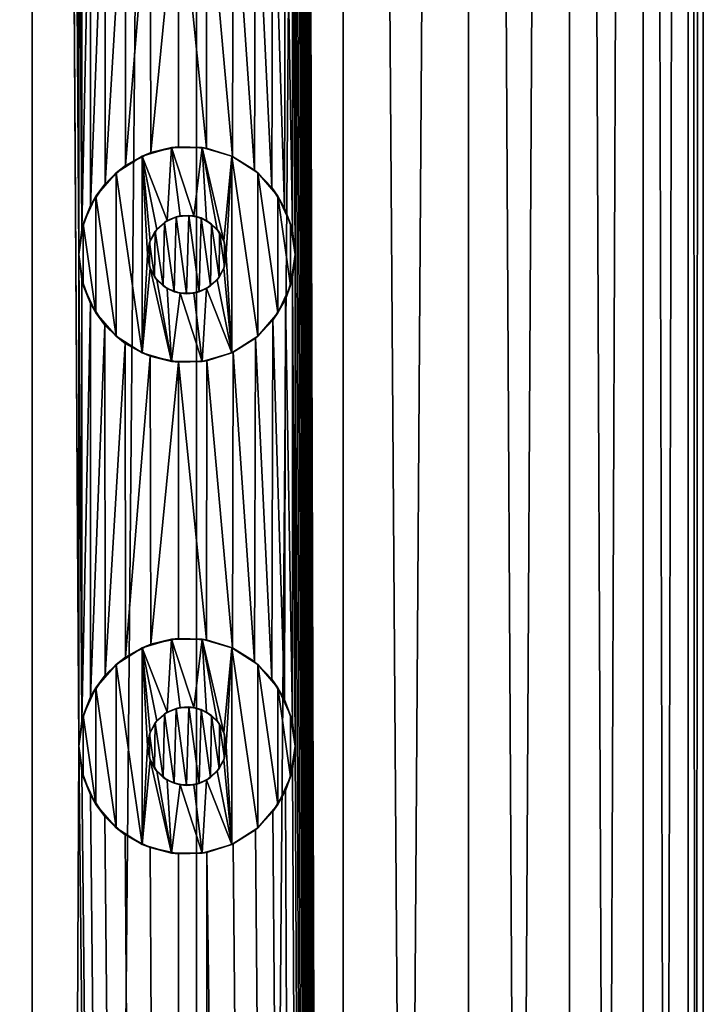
# Model space of a CAD drawing. Header units: millimetres. Extents: x -147 to 148, y -145 to 204.
# Tile 246 of 256: x -79.45 to -72.5, y 123.87 to 133.89. Entities that reach past the tile are written whole.
import ezdxf

# ---------------------------------------------------------------- set-up
doc = ezdxf.new("R2010")
doc.units = ezdxf.units.MM
doc.header["$LTSCALE"] = 26.699852
for name, color, linetype in [('1556', 7, 'CONTINUOUS'), ('1557', 7, 'CONTINUOUS'), ('1828', 7, 'CONTINUOUS'), ('1829', 7, 'CONTINUOUS'), ('1830', 7, 'CONTINUOUS'), ('1831', 7, 'CONTINUOUS'), ('1832', 7, 'CONTINUOUS'), ('1833', 7, 'CONTINUOUS'), ('1834', 7, 'CONTINUOUS'), ('1835', 7, 'CONTINUOUS'), ('1836', 7, 'CONTINUOUS'), ('1837', 7, 'CONTINUOUS')]:
    doc.layers.add(name, color=color, linetype=linetype)

msp = doc.modelspace()

# ---------------------------------------------------------------- linework, layer by layer
at = {"layer": '1556', "color": 7, "linetype": 'CONTINUOUS', "true_color": 0xd8d8d8}
for points in [[(-79.325, 203.7, 112.038), (-81.137, 203.7, 112.788), (-79.325, 17.3, 112.038), (-79.325, 203.7, 112.038)], [(-79.325, 17.3, 112.038), (-81.137, 203.7, 112.788), (-81.137, 17.3, 112.788), (-79.325, 17.3, 112.038)], [(-78.85, 131.5, 111.782), (-78.85, 136.5, 111.782), (-79.325, 203.7, 112.038), (-78.85, 131.5, 111.782)], [(-78.85, 126.5, 111.782), (-78.85, 131.5, 111.782), (-79.325, 203.7, 112.038), (-78.85, 126.5, 111.782)], [(-78.85, 126.5, 111.782), (-79.325, 203.7, 112.038), (-79.325, 17.3, 112.038), (-78.85, 126.5, 111.782)], [(-76.161, 203.7, 109.739), (-76.65, 191.5, 110.202), (-76.161, 17.3, 109.739), (-76.161, 203.7, 109.739)], [(-74.887, 203.7, 108.247), (-76.161, 203.7, 109.739), (-74.887, 17.3, 108.247), (-74.887, 203.7, 108.247)], [(-74.887, 17.3, 108.247), (-76.161, 203.7, 109.739), (-76.161, 17.3, 109.739), (-74.887, 17.3, 108.247)], [(-73.862, 203.7, 106.575), (-74.887, 203.7, 108.247), (-73.862, 17.3, 106.575), (-73.862, 203.7, 106.575)], [(-73.862, 17.3, 106.575), (-74.887, 203.7, 108.247), (-74.887, 17.3, 108.247), (-73.862, 17.3, 106.575)], [(-73.112, 203.7, 104.763), (-73.862, 203.7, 106.575), (-73.112, 17.3, 104.763), (-73.112, 203.7, 104.763)], [(-73.112, 17.3, 104.763), (-73.862, 203.7, 106.575), (-73.862, 17.3, 106.575), (-73.112, 17.3, 104.763)], [(-72.654, 203.7, 102.855), (-73.112, 203.7, 104.763), (-72.654, 17.3, 102.855), (-72.654, 203.7, 102.855)], [(-72.654, 17.3, 102.855), (-73.112, 203.7, 104.763), (-73.112, 17.3, 104.763), (-72.654, 17.3, 102.855)], [(-72.5, 203.7, 100.9), (-72.654, 203.7, 102.855), (-72.5, 17.3, 100.9), (-72.5, 203.7, 100.9)], [(-72.5, 17.3, 100.9), (-72.654, 203.7, 102.855), (-72.654, 17.3, 102.855), (-72.5, 17.3, 100.9)], [(-76.65, 191.5, 110.202), (-76.65, 186.5, 110.202), (-76.161, 17.3, 109.739), (-76.65, 191.5, 110.202)], [(-76.65, 186.5, 110.202), (-76.65, 181.5, 110.202), (-76.161, 17.3, 109.739), (-76.65, 186.5, 110.202)], [(-76.65, 181.5, 110.202), (-76.65, 176.5, 110.202), (-76.161, 17.3, 109.739), (-76.65, 181.5, 110.202)], [(-76.65, 176.5, 110.202), (-76.65, 171.5, 110.202), (-76.161, 17.3, 109.739), (-76.65, 176.5, 110.202)], [(-76.65, 171.5, 110.202), (-76.65, 166.5, 110.202), (-76.161, 17.3, 109.739), (-76.65, 171.5, 110.202)], [(-76.65, 166.5, 110.202), (-76.65, 161.5, 110.202), (-76.161, 17.3, 109.739), (-76.65, 166.5, 110.202)], [(-76.65, 161.5, 110.202), (-76.65, 156.5, 110.202), (-76.161, 17.3, 109.739), (-76.65, 161.5, 110.202)], [(-76.65, 156.5, 110.202), (-76.65, 151.5, 110.202), (-76.161, 17.3, 109.739), (-76.65, 156.5, 110.202)], [(-76.65, 151.5, 110.202), (-76.65, 146.5, 110.202), (-76.161, 17.3, 109.739), (-76.65, 151.5, 110.202)], [(-76.65, 146.5, 110.202), (-76.65, 141.5, 110.202), (-76.161, 17.3, 109.739), (-76.65, 146.5, 110.202)], [(-76.65, 141.5, 110.202), (-76.65, 136.5, 110.202), (-76.161, 17.3, 109.739), (-76.65, 141.5, 110.202)], [(-78.82, 136.245, 111.766), (-78.85, 136.5, 111.782), (-78.82, 131.756, 111.766), (-78.82, 136.245, 111.766)], [(-78.85, 136.5, 111.782), (-78.85, 131.5, 111.782), (-78.82, 131.756, 111.766), (-78.85, 136.5, 111.782)], [(-76.65, 136.5, 110.202), (-76.675, 136.267, 110.224), (-76.65, 131.5, 110.202), (-76.65, 136.5, 110.202)], [(-76.65, 136.5, 110.202), (-76.65, 131.5, 110.202), (-76.161, 17.3, 109.739), (-76.65, 136.5, 110.202)], [(-78.731, 136.003, 111.715), (-78.82, 136.245, 111.766), (-78.82, 131.756, 111.766), (-78.731, 136.003, 111.715)], [(-76.675, 136.267, 110.224), (-76.749, 136.044, 110.29), (-76.678, 131.745, 110.227), (-76.675, 136.267, 110.224)], [(-76.65, 131.5, 110.202), (-76.675, 136.267, 110.224), (-76.678, 131.745, 110.227), (-76.65, 131.5, 110.202)], [(-76.749, 136.044, 110.29), (-76.875, 135.834, 110.399), (-76.757, 131.973, 110.297), (-76.749, 136.044, 110.29)], [(-76.678, 131.745, 110.227), (-76.749, 136.044, 110.29), (-76.757, 131.973, 110.297), (-76.678, 131.745, 110.227)], [(-78.73, 132, 111.714), (-78.731, 136.003, 111.715), (-78.82, 131.756, 111.766), (-78.73, 132, 111.714)], [(-78.584, 135.783, 111.628), (-78.731, 136.003, 111.715), (-78.73, 132, 111.714), (-78.584, 135.783, 111.628)], [(-76.875, 135.834, 110.399), (-77.053, 135.649, 110.549), (-76.886, 132.181, 110.409), (-76.875, 135.834, 110.399)], [(-76.757, 131.973, 110.297), (-76.875, 135.834, 110.399), (-76.886, 132.181, 110.409), (-76.757, 131.973, 110.297)], [(-78.58, 132.221, 111.626), (-78.584, 135.783, 111.628), (-78.73, 132, 111.714), (-78.58, 132.221, 111.626)], [(-78.378, 135.597, 111.502), (-78.584, 135.783, 111.628), (-78.58, 132.221, 111.626), (-78.378, 135.597, 111.502)], [(-77.053, 135.649, 110.549), (-77.281, 135.506, 110.732), (-77.063, 132.359, 110.557), (-77.053, 135.649, 110.549)], [(-76.886, 132.181, 110.409), (-77.053, 135.649, 110.549), (-77.063, 132.359, 110.557), (-76.886, 132.181, 110.409)], [(-78.374, 132.406, 111.499), (-78.378, 135.597, 111.502), (-78.58, 132.221, 111.626), (-78.374, 132.406, 111.499)], [(-78.122, 135.467, 111.338), (-78.378, 135.597, 111.502), (-78.374, 132.406, 111.499), (-78.122, 135.467, 111.338)], [(-78.116, 132.537, 111.334), (-78.122, 135.467, 111.338), (-78.374, 132.406, 111.499), (-78.116, 132.537, 111.334)], [(-77.837, 135.404, 111.144), (-78.122, 135.467, 111.338), (-78.116, 132.537, 111.334), (-77.837, 135.404, 111.144)], [(-77.547, 135.419, 110.935), (-77.837, 135.404, 111.144), (-77.552, 132.582, 110.938), (-77.547, 135.419, 110.935)], [(-77.288, 132.499, 110.738), (-77.547, 135.419, 110.935), (-77.552, 132.582, 110.938), (-77.288, 132.499, 110.738)], [(-77.281, 135.506, 110.732), (-77.547, 135.419, 110.935), (-77.288, 132.499, 110.738), (-77.281, 135.506, 110.732)], [(-77.063, 132.359, 110.557), (-77.281, 135.506, 110.732), (-77.288, 132.499, 110.738), (-77.063, 132.359, 110.557)], [(-77.834, 132.596, 111.142), (-77.837, 135.404, 111.144), (-78.116, 132.537, 111.334), (-77.834, 132.596, 111.142)], [(-77.552, 132.582, 110.938), (-77.837, 135.404, 111.144), (-77.834, 132.596, 111.142), (-77.552, 132.582, 110.938)], [(-78.82, 131.245, 111.766), (-78.85, 131.5, 111.782), (-78.82, 126.756, 111.766), (-78.82, 131.245, 111.766)], [(-78.85, 131.5, 111.782), (-78.85, 126.5, 111.782), (-78.82, 126.756, 111.766), (-78.85, 131.5, 111.782)], [(-76.65, 131.5, 110.202), (-76.675, 131.267, 110.224), (-76.65, 126.5, 110.202), (-76.65, 131.5, 110.202)], [(-76.65, 131.5, 110.202), (-76.65, 126.5, 110.202), (-76.161, 17.3, 109.739), (-76.65, 131.5, 110.202)], [(-78.731, 131.003, 111.715), (-78.82, 131.245, 111.766), (-78.82, 126.756, 111.766), (-78.731, 131.003, 111.715)], [(-76.675, 131.267, 110.224), (-76.749, 131.044, 110.29), (-76.678, 126.745, 110.227), (-76.675, 131.267, 110.224)], [(-76.65, 126.5, 110.202), (-76.675, 131.267, 110.224), (-76.678, 126.745, 110.227), (-76.65, 126.5, 110.202)], [(-76.749, 131.044, 110.29), (-76.875, 130.834, 110.399), (-76.757, 126.973, 110.297), (-76.749, 131.044, 110.29)], [(-76.678, 126.745, 110.227), (-76.749, 131.044, 110.29), (-76.757, 126.973, 110.297), (-76.678, 126.745, 110.227)], [(-78.73, 127, 111.714), (-78.731, 131.003, 111.715), (-78.82, 126.756, 111.766), (-78.73, 127, 111.714)], [(-78.584, 130.783, 111.628), (-78.731, 131.003, 111.715), (-78.73, 127, 111.714), (-78.584, 130.783, 111.628)], [(-76.875, 130.834, 110.399), (-77.053, 130.649, 110.549), (-76.886, 127.181, 110.409), (-76.875, 130.834, 110.399)], [(-76.757, 126.973, 110.297), (-76.875, 130.834, 110.399), (-76.886, 127.181, 110.409), (-76.757, 126.973, 110.297)], [(-78.58, 127.221, 111.626), (-78.584, 130.783, 111.628), (-78.73, 127, 111.714), (-78.58, 127.221, 111.626)], [(-78.378, 130.597, 111.502), (-78.584, 130.783, 111.628), (-78.58, 127.221, 111.626), (-78.378, 130.597, 111.502)], [(-77.053, 130.649, 110.549), (-77.281, 130.506, 110.732), (-77.063, 127.359, 110.557), (-77.053, 130.649, 110.549)], [(-76.886, 127.181, 110.409), (-77.053, 130.649, 110.549), (-77.063, 127.359, 110.557), (-76.886, 127.181, 110.409)], [(-78.374, 127.406, 111.499), (-78.378, 130.597, 111.502), (-78.58, 127.221, 111.626), (-78.374, 127.406, 111.499)], [(-78.122, 130.467, 111.338), (-78.378, 130.597, 111.502), (-78.374, 127.406, 111.499), (-78.122, 130.467, 111.338)], [(-77.281, 130.506, 110.732), (-77.547, 130.419, 110.935), (-77.288, 127.499, 110.738), (-77.281, 130.506, 110.732)], [(-77.063, 127.359, 110.557), (-77.281, 130.506, 110.732), (-77.288, 127.499, 110.738), (-77.063, 127.359, 110.557)], [(-78.116, 127.537, 111.334), (-78.122, 130.467, 111.338), (-78.374, 127.406, 111.499), (-78.116, 127.537, 111.334)], [(-77.837, 130.404, 111.144), (-78.122, 130.467, 111.338), (-78.116, 127.537, 111.334), (-77.837, 130.404, 111.144)], [(-77.547, 130.419, 110.935), (-77.837, 130.404, 111.144), (-77.552, 127.582, 110.938), (-77.547, 130.419, 110.935)], [(-77.288, 127.499, 110.738), (-77.547, 130.419, 110.935), (-77.552, 127.582, 110.938), (-77.288, 127.499, 110.738)], [(-77.834, 127.596, 111.142), (-77.837, 130.404, 111.144), (-78.116, 127.537, 111.334), (-77.834, 127.596, 111.142)], [(-77.552, 127.582, 110.938), (-77.837, 130.404, 111.144), (-77.834, 127.596, 111.142), (-77.552, 127.582, 110.938)], [(-77.653, 17.3, 111.013), (-78.85, 126.5, 111.782), (-79.325, 17.3, 112.038), (-77.653, 17.3, 111.013)], [(-78.82, 126.245, 111.766), (-78.85, 126.5, 111.782), (-77.653, 17.3, 111.013), (-78.82, 126.245, 111.766)], [(-76.65, 126.5, 110.202), (-76.675, 126.267, 110.224), (-76.161, 17.3, 109.739), (-76.65, 126.5, 110.202)], [(-78.731, 126.003, 111.715), (-78.82, 126.245, 111.766), (-77.653, 17.3, 111.013), (-78.731, 126.003, 111.715)], [(-76.675, 126.267, 110.224), (-76.749, 126.044, 110.29), (-76.161, 17.3, 109.739), (-76.675, 126.267, 110.224)], [(-78.584, 125.783, 111.628), (-78.731, 126.003, 111.715), (-77.653, 17.3, 111.013), (-78.584, 125.783, 111.628)], [(-76.749, 126.044, 110.29), (-76.875, 125.834, 110.399), (-76.161, 17.3, 109.739), (-76.749, 126.044, 110.29)], [(-76.875, 125.834, 110.399), (-77.053, 125.649, 110.549), (-76.161, 17.3, 109.739), (-76.875, 125.834, 110.399)], [(-78.378, 125.597, 111.502), (-78.584, 125.783, 111.628), (-77.653, 17.3, 111.013), (-78.378, 125.597, 111.502)], [(-77.053, 125.649, 110.549), (-77.281, 125.506, 110.732), (-76.161, 17.3, 109.739), (-77.053, 125.649, 110.549)], [(-78.122, 125.467, 111.338), (-78.378, 125.597, 111.502), (-77.653, 17.3, 111.013), (-78.122, 125.467, 111.338)], [(-77.281, 125.506, 110.732), (-77.547, 125.419, 110.935), (-76.161, 17.3, 109.739), (-77.281, 125.506, 110.732)], [(-77.837, 125.404, 111.144), (-78.122, 125.467, 111.338), (-77.653, 17.3, 111.013), (-77.837, 125.404, 111.144)], [(-77.547, 125.419, 110.935), (-77.837, 125.404, 111.144), (-77.653, 17.3, 111.013), (-77.547, 125.419, 110.935)], [(-76.161, 17.3, 109.739), (-77.547, 125.419, 110.935), (-77.653, 17.3, 111.013), (-76.161, 17.3, 109.739)]]:
    msp.add_3dface(points, dxfattribs=at)
at = {"layer": '1557', "color": 7, "linetype": 'CONTINUOUS', "true_color": 0xd8d8d8}
for points in [[(-81.137, 203.7, 89.012), (-79.325, 203.7, 89.762), (-81.137, 17.3, 89.012), (-81.137, 203.7, 89.012)], [(-81.137, 17.3, 89.012), (-79.325, 203.7, 89.762), (-79.325, 17.3, 89.762), (-81.137, 17.3, 89.012)], [(-79.325, 203.7, 89.762), (-77.653, 203.7, 90.787), (-79.325, 17.3, 89.762), (-79.325, 203.7, 89.762)], [(-79.325, 17.3, 89.762), (-77.653, 203.7, 90.787), (-77.653, 17.3, 90.787), (-79.325, 17.3, 89.762)], [(-77.653, 203.7, 90.787), (-76.161, 203.7, 92.061), (-77.653, 17.3, 90.787), (-77.653, 203.7, 90.787)], [(-77.653, 17.3, 90.787), (-76.161, 203.7, 92.061), (-76.161, 17.3, 92.061), (-77.653, 17.3, 90.787)], [(-76.161, 203.7, 92.061), (-74.887, 203.7, 93.553), (-76.161, 17.3, 92.061), (-76.161, 203.7, 92.061)], [(-76.161, 17.3, 92.061), (-74.887, 203.7, 93.553), (-74.887, 17.3, 93.553), (-76.161, 17.3, 92.061)], [(-74.887, 203.7, 93.553), (-73.862, 203.7, 95.225), (-74.887, 17.3, 93.553), (-74.887, 203.7, 93.553)], [(-74.887, 17.3, 93.553), (-73.862, 203.7, 95.225), (-73.862, 17.3, 95.225), (-74.887, 17.3, 93.553)], [(-73.862, 203.7, 95.225), (-73.112, 203.7, 97.037), (-73.862, 17.3, 95.225), (-73.862, 203.7, 95.225)], [(-73.862, 17.3, 95.225), (-73.112, 203.7, 97.037), (-73.112, 17.3, 97.037), (-73.862, 17.3, 95.225)], [(-73.112, 203.7, 97.037), (-72.654, 203.7, 98.945), (-73.112, 17.3, 97.037), (-73.112, 203.7, 97.037)], [(-73.112, 17.3, 97.037), (-72.654, 203.7, 98.945), (-72.654, 17.3, 98.945), (-73.112, 17.3, 97.037)], [(-72.5, 203.7, 100.9), (-72.5, 17.3, 100.9), (-72.654, 17.3, 98.945), (-72.5, 203.7, 100.9)], [(-72.654, 203.7, 98.945), (-72.5, 203.7, 100.9), (-72.654, 17.3, 98.945), (-72.654, 203.7, 98.945)], [(-77.979, 131.827, 111.242), (-78.072, 131.737, 111.304), (-77.993, 131.182, 111.251), (-77.979, 131.827, 111.242)], [(-77.88, 131.122, 111.174), (-77.979, 131.827, 111.242), (-77.993, 131.182, 111.251), (-77.88, 131.122, 111.174)], [(-77.859, 131.884, 111.16), (-77.979, 131.827, 111.242), (-77.88, 131.122, 111.174), (-77.859, 131.884, 111.16)], [(-77.753, 131.101, 111.085), (-77.859, 131.884, 111.16), (-77.88, 131.122, 111.174), (-77.753, 131.101, 111.085)], [(-77.73, 131.899, 111.069), (-77.859, 131.884, 111.16), (-77.753, 131.101, 111.085), (-77.73, 131.899, 111.069)], [(-77.625, 131.12, 110.993), (-77.73, 131.899, 111.069), (-77.753, 131.101, 111.085), (-77.625, 131.12, 110.993)], [(-77.606, 131.873, 110.979), (-77.73, 131.899, 111.069), (-77.625, 131.12, 110.993), (-77.606, 131.873, 110.979)], [(-77.509, 131.181, 110.907), (-77.606, 131.873, 110.979), (-77.625, 131.12, 110.993), (-77.509, 131.181, 110.907)], [(-77.499, 131.811, 110.899), (-77.606, 131.873, 110.979), (-77.509, 131.181, 110.907), (-77.499, 131.811, 110.899)], [(-77.422, 131.271, 110.841), (-77.499, 131.811, 110.899), (-77.509, 131.181, 110.907), (-77.422, 131.271, 110.841)], [(-77.419, 131.724, 110.838), (-77.499, 131.811, 110.899), (-77.422, 131.271, 110.841), (-77.419, 131.724, 110.838)], [(-78.072, 131.737, 111.304), (-78.13, 131.626, 111.343), (-78.078, 131.272, 111.309), (-78.072, 131.737, 111.304)], [(-77.993, 131.182, 111.251), (-78.072, 131.737, 111.304), (-78.078, 131.272, 111.309), (-77.993, 131.182, 111.251)], [(-77.369, 131.379, 110.8), (-77.419, 131.724, 110.838), (-77.422, 131.271, 110.841), (-77.369, 131.379, 110.8)], [(-77.368, 131.618, 110.8), (-77.419, 131.724, 110.838), (-77.369, 131.379, 110.8), (-77.368, 131.618, 110.8)], [(-78.13, 131.626, 111.343), (-78.15, 131.5, 111.356), (-78.132, 131.38, 111.344), (-78.13, 131.626, 111.343)], [(-78.078, 131.272, 111.309), (-78.13, 131.626, 111.343), (-78.132, 131.38, 111.344), (-78.078, 131.272, 111.309)], [(-77.35, 131.5, 110.786), (-77.368, 131.618, 110.8), (-77.369, 131.379, 110.8), (-77.35, 131.5, 110.786)], [(-77.979, 126.827, 111.242), (-78.072, 126.737, 111.304), (-77.993, 126.182, 111.251), (-77.979, 126.827, 111.242)], [(-77.88, 126.122, 111.174), (-77.979, 126.827, 111.242), (-77.993, 126.182, 111.251), (-77.88, 126.122, 111.174)], [(-77.859, 126.884, 111.16), (-77.979, 126.827, 111.242), (-77.88, 126.122, 111.174), (-77.859, 126.884, 111.16)], [(-77.753, 126.101, 111.085), (-77.859, 126.884, 111.16), (-77.88, 126.122, 111.174), (-77.753, 126.101, 111.085)], [(-77.73, 126.899, 111.069), (-77.859, 126.884, 111.16), (-77.753, 126.101, 111.085), (-77.73, 126.899, 111.069)], [(-77.625, 126.12, 110.993), (-77.73, 126.899, 111.069), (-77.753, 126.101, 111.085), (-77.625, 126.12, 110.993)], [(-77.606, 126.873, 110.979), (-77.73, 126.899, 111.069), (-77.625, 126.12, 110.993), (-77.606, 126.873, 110.979)], [(-77.509, 126.181, 110.907), (-77.606, 126.873, 110.979), (-77.625, 126.12, 110.993), (-77.509, 126.181, 110.907)], [(-77.499, 126.811, 110.899), (-77.606, 126.873, 110.979), (-77.509, 126.181, 110.907), (-77.499, 126.811, 110.899)], [(-77.422, 126.271, 110.841), (-77.499, 126.811, 110.899), (-77.509, 126.181, 110.907), (-77.422, 126.271, 110.841)], [(-77.419, 126.724, 110.838), (-77.499, 126.811, 110.899), (-77.422, 126.271, 110.841), (-77.419, 126.724, 110.838)], [(-78.072, 126.737, 111.304), (-78.13, 126.626, 111.343), (-78.078, 126.272, 111.309), (-78.072, 126.737, 111.304)], [(-77.993, 126.182, 111.251), (-78.072, 126.737, 111.304), (-78.078, 126.272, 111.309), (-77.993, 126.182, 111.251)], [(-77.369, 126.379, 110.8), (-77.419, 126.724, 110.838), (-77.422, 126.271, 110.841), (-77.369, 126.379, 110.8)], [(-77.368, 126.618, 110.8), (-77.419, 126.724, 110.838), (-77.369, 126.379, 110.8), (-77.368, 126.618, 110.8)], [(-78.13, 126.626, 111.343), (-78.15, 126.5, 111.356), (-78.132, 126.38, 111.344), (-78.13, 126.626, 111.343)], [(-78.078, 126.272, 111.309), (-78.13, 126.626, 111.343), (-78.132, 126.38, 111.344), (-78.078, 126.272, 111.309)], [(-77.35, 126.5, 110.786), (-77.368, 126.618, 110.8), (-77.369, 126.379, 110.8), (-77.35, 126.5, 110.786)]]:
    msp.add_3dface(points, dxfattribs=at)
at = {"layer": '1828', "color": 7, "linetype": 'CONTINUOUS', "true_color": 0xd8d8d8}
for points in [[(-77.906, 132.588, 112.9), (-78.206, 132.501, 112.9), (-77.95, 131.846, 112.9), (-77.906, 132.588, 112.9)], [(-77.819, 131.894, 112.9), (-77.906, 132.588, 112.9), (-77.95, 131.846, 112.9), (-77.819, 131.894, 112.9)], [(-77.594, 132.588, 112.9), (-77.906, 132.588, 112.9), (-77.681, 131.894, 112.9), (-77.594, 132.588, 112.9)], [(-77.681, 131.894, 112.9), (-77.906, 132.588, 112.9), (-77.819, 131.894, 112.9), (-77.681, 131.894, 112.9)], [(-77.55, 131.846, 112.9), (-77.594, 132.588, 112.9), (-77.681, 131.894, 112.9), (-77.55, 131.846, 112.9)], [(-77.294, 132.501, 112.9), (-77.594, 132.588, 112.9), (-77.375, 131.639, 112.9), (-77.294, 132.501, 112.9)], [(-77.375, 131.639, 112.9), (-77.594, 132.588, 112.9), (-77.444, 131.756, 112.9), (-77.375, 131.639, 112.9)], [(-77.444, 131.756, 112.9), (-77.594, 132.588, 112.9), (-77.55, 131.846, 112.9), (-77.444, 131.756, 112.9)], [(-78.206, 132.501, 112.9), (-78.471, 132.33, 112.9), (-78.206, 130.499, 112.9), (-78.206, 132.501, 112.9)], [(-78.206, 132.501, 112.9), (-78.206, 130.499, 112.9), (-78.15, 131.5, 112.9), (-78.206, 132.501, 112.9)], [(-78.206, 132.501, 112.9), (-78.15, 131.5, 112.9), (-78.125, 131.639, 112.9), (-78.206, 132.501, 112.9)], [(-77.95, 131.846, 112.9), (-78.206, 132.501, 112.9), (-78.056, 131.756, 112.9), (-77.95, 131.846, 112.9)], [(-78.056, 131.756, 112.9), (-78.206, 132.501, 112.9), (-78.125, 131.639, 112.9), (-78.056, 131.756, 112.9)], [(-77.35, 131.5, 112.9), (-77.294, 132.501, 112.9), (-77.375, 131.639, 112.9), (-77.35, 131.5, 112.9)], [(-77.294, 130.499, 112.9), (-77.294, 132.501, 112.9), (-77.35, 131.5, 112.9), (-77.294, 130.499, 112.9)], [(-77.029, 132.33, 112.9), (-77.294, 132.501, 112.9), (-77.029, 130.67, 112.9), (-77.029, 132.33, 112.9)], [(-77.029, 130.67, 112.9), (-77.294, 132.501, 112.9), (-77.294, 130.499, 112.9), (-77.029, 130.67, 112.9)], [(-78.471, 132.33, 112.9), (-78.675, 132.094, 112.9), (-78.471, 130.67, 112.9), (-78.471, 132.33, 112.9)], [(-78.206, 130.499, 112.9), (-78.471, 132.33, 112.9), (-78.471, 130.67, 112.9), (-78.206, 130.499, 112.9)], [(-76.825, 132.094, 112.9), (-77.029, 132.33, 112.9), (-76.825, 130.906, 112.9), (-76.825, 132.094, 112.9)], [(-76.825, 130.906, 112.9), (-77.029, 132.33, 112.9), (-77.029, 130.67, 112.9), (-76.825, 130.906, 112.9)], [(-78.675, 132.094, 112.9), (-78.804, 131.813, 112.9), (-78.675, 130.906, 112.9), (-78.675, 132.094, 112.9)], [(-78.471, 130.67, 112.9), (-78.675, 132.094, 112.9), (-78.675, 130.906, 112.9), (-78.471, 130.67, 112.9)], [(-76.696, 131.813, 112.9), (-76.825, 132.094, 112.9), (-76.696, 131.187, 112.9), (-76.696, 131.813, 112.9)], [(-76.696, 131.187, 112.9), (-76.825, 132.094, 112.9), (-76.825, 130.906, 112.9), (-76.696, 131.187, 112.9)], [(-78.804, 131.813, 112.9), (-78.85, 131.5, 112.9), (-78.804, 131.187, 112.9), (-78.804, 131.813, 112.9)], [(-78.675, 130.906, 112.9), (-78.804, 131.813, 112.9), (-78.804, 131.187, 112.9), (-78.675, 130.906, 112.9)], [(-76.65, 131.5, 112.9), (-76.696, 131.813, 112.9), (-76.696, 131.187, 112.9), (-76.65, 131.5, 112.9)], [(-78.15, 131.5, 112.9), (-78.206, 130.499, 112.9), (-78.125, 131.361, 112.9), (-78.15, 131.5, 112.9)], [(-77.375, 131.361, 112.9), (-77.294, 130.499, 112.9), (-77.35, 131.5, 112.9), (-77.375, 131.361, 112.9)], [(-78.206, 130.499, 112.9), (-77.906, 130.412, 112.9), (-78.125, 131.361, 112.9), (-78.206, 130.499, 112.9)], [(-78.125, 131.361, 112.9), (-77.906, 130.412, 112.9), (-78.056, 131.244, 112.9), (-78.125, 131.361, 112.9)], [(-77.444, 131.244, 112.9), (-77.294, 130.499, 112.9), (-77.375, 131.361, 112.9), (-77.444, 131.244, 112.9)], [(-78.056, 131.244, 112.9), (-77.906, 130.412, 112.9), (-77.95, 131.154, 112.9), (-78.056, 131.244, 112.9)], [(-77.55, 131.154, 112.9), (-77.294, 130.499, 112.9), (-77.444, 131.244, 112.9), (-77.55, 131.154, 112.9)], [(-77.95, 131.154, 112.9), (-77.906, 130.412, 112.9), (-77.819, 131.106, 112.9), (-77.95, 131.154, 112.9)], [(-77.681, 131.106, 112.9), (-77.594, 130.412, 112.9), (-77.55, 131.154, 112.9), (-77.681, 131.106, 112.9)], [(-77.594, 130.412, 112.9), (-77.294, 130.499, 112.9), (-77.55, 131.154, 112.9), (-77.594, 130.412, 112.9)], [(-77.906, 130.412, 112.9), (-77.594, 130.412, 112.9), (-77.819, 131.106, 112.9), (-77.906, 130.412, 112.9)], [(-77.819, 131.106, 112.9), (-77.594, 130.412, 112.9), (-77.681, 131.106, 112.9), (-77.819, 131.106, 112.9)]]:
    msp.add_3dface(points, dxfattribs=at)
at = {"layer": '1829', "color": 7, "linetype": 'CONTINUOUS', "true_color": 0xd8d8d8}
for points in [[(-78.85, 131.5, 111.782), (-78.82, 131.245, 111.766), (-78.85, 131.5, 112.9), (-78.85, 131.5, 111.782)], [(-78.85, 131.5, 112.9), (-78.82, 131.245, 111.766), (-78.804, 131.187, 112.9), (-78.85, 131.5, 112.9)], [(-76.675, 131.267, 110.224), (-76.65, 131.5, 110.202), (-76.696, 131.187, 112.9), (-76.675, 131.267, 110.224)], [(-76.65, 131.5, 110.202), (-76.65, 131.5, 112.9), (-76.696, 131.187, 112.9), (-76.65, 131.5, 110.202)], [(-78.82, 131.245, 111.766), (-78.731, 131.003, 111.715), (-78.804, 131.187, 112.9), (-78.82, 131.245, 111.766)], [(-76.749, 131.044, 110.29), (-76.675, 131.267, 110.224), (-76.696, 131.187, 112.9), (-76.749, 131.044, 110.29)], [(-78.731, 131.003, 111.715), (-78.675, 130.906, 112.9), (-78.804, 131.187, 112.9), (-78.731, 131.003, 111.715)], [(-76.749, 131.044, 110.29), (-76.696, 131.187, 112.9), (-76.825, 130.906, 112.9), (-76.749, 131.044, 110.29)], [(-76.875, 130.834, 110.399), (-76.749, 131.044, 110.29), (-76.825, 130.906, 112.9), (-76.875, 130.834, 110.399)], [(-78.731, 131.003, 111.715), (-78.584, 130.783, 111.628), (-78.675, 130.906, 112.9), (-78.731, 131.003, 111.715)], [(-78.584, 130.783, 111.628), (-78.471, 130.67, 112.9), (-78.675, 130.906, 112.9), (-78.584, 130.783, 111.628)], [(-77.053, 130.649, 110.549), (-76.875, 130.834, 110.399), (-77.029, 130.67, 112.9), (-77.053, 130.649, 110.549)], [(-76.875, 130.834, 110.399), (-76.825, 130.906, 112.9), (-77.029, 130.67, 112.9), (-76.875, 130.834, 110.399)], [(-78.584, 130.783, 111.628), (-78.378, 130.597, 111.502), (-78.471, 130.67, 112.9), (-78.584, 130.783, 111.628)], [(-78.378, 130.597, 111.502), (-78.206, 130.499, 112.9), (-78.471, 130.67, 112.9), (-78.378, 130.597, 111.502)], [(-77.053, 130.649, 110.549), (-77.029, 130.67, 112.9), (-77.294, 130.499, 112.9), (-77.053, 130.649, 110.549)], [(-77.281, 130.506, 110.732), (-77.053, 130.649, 110.549), (-77.294, 130.499, 112.9), (-77.281, 130.506, 110.732)], [(-78.378, 130.597, 111.502), (-78.122, 130.467, 111.338), (-78.206, 130.499, 112.9), (-78.378, 130.597, 111.502)], [(-77.547, 130.419, 110.935), (-77.281, 130.506, 110.732), (-77.294, 130.499, 112.9), (-77.547, 130.419, 110.935)], [(-78.122, 130.467, 111.338), (-77.906, 130.412, 112.9), (-78.206, 130.499, 112.9), (-78.122, 130.467, 111.338)], [(-78.122, 130.467, 111.338), (-77.837, 130.404, 111.144), (-77.906, 130.412, 112.9), (-78.122, 130.467, 111.338)], [(-77.837, 130.404, 111.144), (-77.594, 130.412, 112.9), (-77.906, 130.412, 112.9), (-77.837, 130.404, 111.144)], [(-77.837, 130.404, 111.144), (-77.547, 130.419, 110.935), (-77.594, 130.412, 112.9), (-77.837, 130.404, 111.144)], [(-77.547, 130.419, 110.935), (-77.294, 130.499, 112.9), (-77.594, 130.412, 112.9), (-77.547, 130.419, 110.935)]]:
    msp.add_3dface(points, dxfattribs=at)
at = {"layer": '1830', "color": 7, "linetype": 'CONTINUOUS', "true_color": 0xd8d8d8}
for points in [[(-78.116, 132.537, 111.334), (-78.374, 132.406, 111.499), (-78.206, 132.501, 112.9), (-78.116, 132.537, 111.334)], [(-78.116, 132.537, 111.334), (-78.206, 132.501, 112.9), (-77.906, 132.588, 112.9), (-78.116, 132.537, 111.334)], [(-77.834, 132.596, 111.142), (-78.116, 132.537, 111.334), (-77.906, 132.588, 112.9), (-77.834, 132.596, 111.142)], [(-77.834, 132.596, 111.142), (-77.906, 132.588, 112.9), (-77.594, 132.588, 112.9), (-77.834, 132.596, 111.142)], [(-77.552, 132.582, 110.938), (-77.834, 132.596, 111.142), (-77.594, 132.588, 112.9), (-77.552, 132.582, 110.938)], [(-77.552, 132.582, 110.938), (-77.594, 132.588, 112.9), (-77.294, 132.501, 112.9), (-77.552, 132.582, 110.938)], [(-77.288, 132.499, 110.738), (-77.552, 132.582, 110.938), (-77.294, 132.501, 112.9), (-77.288, 132.499, 110.738)], [(-78.374, 132.406, 111.499), (-78.471, 132.33, 112.9), (-78.206, 132.501, 112.9), (-78.374, 132.406, 111.499)], [(-77.288, 132.499, 110.738), (-77.294, 132.501, 112.9), (-77.029, 132.33, 112.9), (-77.288, 132.499, 110.738)], [(-77.063, 132.359, 110.557), (-77.288, 132.499, 110.738), (-77.029, 132.33, 112.9), (-77.063, 132.359, 110.557)], [(-78.58, 132.221, 111.626), (-78.675, 132.094, 112.9), (-78.471, 132.33, 112.9), (-78.58, 132.221, 111.626)], [(-78.374, 132.406, 111.499), (-78.58, 132.221, 111.626), (-78.471, 132.33, 112.9), (-78.374, 132.406, 111.499)], [(-76.886, 132.181, 110.409), (-77.063, 132.359, 110.557), (-77.029, 132.33, 112.9), (-76.886, 132.181, 110.409)], [(-76.886, 132.181, 110.409), (-77.029, 132.33, 112.9), (-76.825, 132.094, 112.9), (-76.886, 132.181, 110.409)], [(-78.58, 132.221, 111.626), (-78.73, 132, 111.714), (-78.675, 132.094, 112.9), (-78.58, 132.221, 111.626)], [(-76.757, 131.973, 110.297), (-76.886, 132.181, 110.409), (-76.825, 132.094, 112.9), (-76.757, 131.973, 110.297)], [(-78.73, 132, 111.714), (-78.804, 131.813, 112.9), (-78.675, 132.094, 112.9), (-78.73, 132, 111.714)], [(-76.757, 131.973, 110.297), (-76.825, 132.094, 112.9), (-76.696, 131.813, 112.9), (-76.757, 131.973, 110.297)], [(-78.73, 132, 111.714), (-78.82, 131.756, 111.766), (-78.804, 131.813, 112.9), (-78.73, 132, 111.714)], [(-76.678, 131.745, 110.227), (-76.757, 131.973, 110.297), (-76.696, 131.813, 112.9), (-76.678, 131.745, 110.227)], [(-78.82, 131.756, 111.766), (-78.85, 131.5, 111.782), (-78.804, 131.813, 112.9), (-78.82, 131.756, 111.766)], [(-78.85, 131.5, 111.782), (-78.85, 131.5, 112.9), (-78.804, 131.813, 112.9), (-78.85, 131.5, 111.782)], [(-76.678, 131.745, 110.227), (-76.696, 131.813, 112.9), (-76.65, 131.5, 112.9), (-76.678, 131.745, 110.227)], [(-76.65, 131.5, 110.202), (-76.678, 131.745, 110.227), (-76.65, 131.5, 112.9), (-76.65, 131.5, 110.202)]]:
    msp.add_3dface(points, dxfattribs=at)
at = {"layer": '1831', "color": 7, "linetype": 'CONTINUOUS', "true_color": 0xd8d8d8}
for points in [[(-78.072, 131.737, 111.304), (-77.979, 131.827, 111.242), (-78.056, 131.756, 112.9), (-78.072, 131.737, 111.304)], [(-77.979, 131.827, 111.242), (-77.95, 131.846, 112.9), (-78.056, 131.756, 112.9), (-77.979, 131.827, 111.242)], [(-77.979, 131.827, 111.242), (-77.859, 131.884, 111.16), (-77.95, 131.846, 112.9), (-77.979, 131.827, 111.242)], [(-77.859, 131.884, 111.16), (-77.819, 131.894, 112.9), (-77.95, 131.846, 112.9), (-77.859, 131.884, 111.16)], [(-77.859, 131.884, 111.16), (-77.73, 131.899, 111.069), (-77.819, 131.894, 112.9), (-77.859, 131.884, 111.16)], [(-77.73, 131.899, 111.069), (-77.681, 131.894, 112.9), (-77.819, 131.894, 112.9), (-77.73, 131.899, 111.069)], [(-77.73, 131.899, 111.069), (-77.606, 131.873, 110.979), (-77.681, 131.894, 112.9), (-77.73, 131.899, 111.069)], [(-77.606, 131.873, 110.979), (-77.55, 131.846, 112.9), (-77.681, 131.894, 112.9), (-77.606, 131.873, 110.979)], [(-77.606, 131.873, 110.979), (-77.499, 131.811, 110.899), (-77.55, 131.846, 112.9), (-77.606, 131.873, 110.979)], [(-77.499, 131.811, 110.899), (-77.444, 131.756, 112.9), (-77.55, 131.846, 112.9), (-77.499, 131.811, 110.899)], [(-77.499, 131.811, 110.899), (-77.419, 131.724, 110.838), (-77.444, 131.756, 112.9), (-77.499, 131.811, 110.899)], [(-78.13, 131.626, 111.343), (-78.072, 131.737, 111.304), (-78.125, 131.639, 112.9), (-78.13, 131.626, 111.343)], [(-78.072, 131.737, 111.304), (-78.056, 131.756, 112.9), (-78.125, 131.639, 112.9), (-78.072, 131.737, 111.304)], [(-77.419, 131.724, 110.838), (-77.375, 131.639, 112.9), (-77.444, 131.756, 112.9), (-77.419, 131.724, 110.838)], [(-77.419, 131.724, 110.838), (-77.368, 131.618, 110.8), (-77.375, 131.639, 112.9), (-77.419, 131.724, 110.838)], [(-78.15, 131.5, 112.9), (-78.13, 131.626, 111.343), (-78.125, 131.639, 112.9), (-78.15, 131.5, 112.9)], [(-78.15, 131.5, 111.356), (-78.13, 131.626, 111.343), (-78.15, 131.5, 112.9), (-78.15, 131.5, 111.356)], [(-77.368, 131.618, 110.8), (-77.35, 131.5, 110.786), (-77.375, 131.639, 112.9), (-77.368, 131.618, 110.8)], [(-77.35, 131.5, 110.786), (-77.35, 131.5, 112.9), (-77.375, 131.639, 112.9), (-77.35, 131.5, 110.786)]]:
    msp.add_3dface(points, dxfattribs=at)
at = {"layer": '1832', "color": 7, "linetype": 'CONTINUOUS', "true_color": 0xd8d8d8}
for points in [[(-78.132, 131.38, 111.344), (-78.15, 131.5, 111.356), (-78.125, 131.361, 112.9), (-78.132, 131.38, 111.344)], [(-78.15, 131.5, 111.356), (-78.15, 131.5, 112.9), (-78.125, 131.361, 112.9), (-78.15, 131.5, 111.356)], [(-77.369, 131.379, 110.8), (-77.375, 131.361, 112.9), (-77.35, 131.5, 112.9), (-77.369, 131.379, 110.8)], [(-77.35, 131.5, 110.786), (-77.369, 131.379, 110.8), (-77.35, 131.5, 112.9), (-77.35, 131.5, 110.786)], [(-78.078, 131.272, 111.309), (-78.132, 131.38, 111.344), (-78.125, 131.361, 112.9), (-78.078, 131.272, 111.309)], [(-78.078, 131.272, 111.309), (-78.125, 131.361, 112.9), (-78.056, 131.244, 112.9), (-78.078, 131.272, 111.309)], [(-77.422, 131.271, 110.841), (-77.444, 131.244, 112.9), (-77.375, 131.361, 112.9), (-77.422, 131.271, 110.841)], [(-77.369, 131.379, 110.8), (-77.422, 131.271, 110.841), (-77.375, 131.361, 112.9), (-77.369, 131.379, 110.8)], [(-77.993, 131.182, 111.251), (-78.078, 131.272, 111.309), (-78.056, 131.244, 112.9), (-77.993, 131.182, 111.251)], [(-77.993, 131.182, 111.251), (-78.056, 131.244, 112.9), (-77.95, 131.154, 112.9), (-77.993, 131.182, 111.251)], [(-77.509, 131.181, 110.907), (-77.55, 131.154, 112.9), (-77.444, 131.244, 112.9), (-77.509, 131.181, 110.907)], [(-77.422, 131.271, 110.841), (-77.509, 131.181, 110.907), (-77.444, 131.244, 112.9), (-77.422, 131.271, 110.841)], [(-77.88, 131.122, 111.174), (-77.993, 131.182, 111.251), (-77.95, 131.154, 112.9), (-77.88, 131.122, 111.174)], [(-77.88, 131.122, 111.174), (-77.95, 131.154, 112.9), (-77.819, 131.106, 112.9), (-77.88, 131.122, 111.174)], [(-77.753, 131.101, 111.085), (-77.88, 131.122, 111.174), (-77.819, 131.106, 112.9), (-77.753, 131.101, 111.085)], [(-77.625, 131.12, 110.993), (-77.753, 131.101, 111.085), (-77.681, 131.106, 112.9), (-77.625, 131.12, 110.993)], [(-77.625, 131.12, 110.993), (-77.681, 131.106, 112.9), (-77.55, 131.154, 112.9), (-77.625, 131.12, 110.993)], [(-77.509, 131.181, 110.907), (-77.625, 131.12, 110.993), (-77.55, 131.154, 112.9), (-77.509, 131.181, 110.907)], [(-77.753, 131.101, 111.085), (-77.819, 131.106, 112.9), (-77.681, 131.106, 112.9), (-77.753, 131.101, 111.085)]]:
    msp.add_3dface(points, dxfattribs=at)
at = {"layer": '1833', "color": 7, "linetype": 'CONTINUOUS', "true_color": 0xd8d8d8}
for points in [[(-77.906, 127.588, 112.9), (-78.206, 127.501, 112.9), (-77.95, 126.846, 112.9), (-77.906, 127.588, 112.9)], [(-77.819, 126.894, 112.9), (-77.906, 127.588, 112.9), (-77.95, 126.846, 112.9), (-77.819, 126.894, 112.9)], [(-77.594, 127.588, 112.9), (-77.906, 127.588, 112.9), (-77.681, 126.894, 112.9), (-77.594, 127.588, 112.9)], [(-77.681, 126.894, 112.9), (-77.906, 127.588, 112.9), (-77.819, 126.894, 112.9), (-77.681, 126.894, 112.9)], [(-77.55, 126.846, 112.9), (-77.594, 127.588, 112.9), (-77.681, 126.894, 112.9), (-77.55, 126.846, 112.9)], [(-77.294, 127.501, 112.9), (-77.594, 127.588, 112.9), (-77.375, 126.639, 112.9), (-77.294, 127.501, 112.9)], [(-77.375, 126.639, 112.9), (-77.594, 127.588, 112.9), (-77.444, 126.756, 112.9), (-77.375, 126.639, 112.9)], [(-77.444, 126.756, 112.9), (-77.594, 127.588, 112.9), (-77.55, 126.846, 112.9), (-77.444, 126.756, 112.9)], [(-78.206, 127.501, 112.9), (-78.471, 127.33, 112.9), (-78.206, 125.499, 112.9), (-78.206, 127.501, 112.9)], [(-78.206, 127.501, 112.9), (-78.206, 125.499, 112.9), (-78.15, 126.5, 112.9), (-78.206, 127.501, 112.9)], [(-78.206, 127.501, 112.9), (-78.15, 126.5, 112.9), (-78.125, 126.639, 112.9), (-78.206, 127.501, 112.9)], [(-77.95, 126.846, 112.9), (-78.206, 127.501, 112.9), (-78.056, 126.756, 112.9), (-77.95, 126.846, 112.9)], [(-78.056, 126.756, 112.9), (-78.206, 127.501, 112.9), (-78.125, 126.639, 112.9), (-78.056, 126.756, 112.9)], [(-77.35, 126.5, 112.9), (-77.294, 127.501, 112.9), (-77.375, 126.639, 112.9), (-77.35, 126.5, 112.9)], [(-77.294, 125.499, 112.9), (-77.294, 127.501, 112.9), (-77.35, 126.5, 112.9), (-77.294, 125.499, 112.9)], [(-77.029, 127.33, 112.9), (-77.294, 127.501, 112.9), (-77.029, 125.67, 112.9), (-77.029, 127.33, 112.9)], [(-77.029, 125.67, 112.9), (-77.294, 127.501, 112.9), (-77.294, 125.499, 112.9), (-77.029, 125.67, 112.9)], [(-78.471, 127.33, 112.9), (-78.675, 127.094, 112.9), (-78.471, 125.67, 112.9), (-78.471, 127.33, 112.9)], [(-78.206, 125.499, 112.9), (-78.471, 127.33, 112.9), (-78.471, 125.67, 112.9), (-78.206, 125.499, 112.9)], [(-76.825, 127.094, 112.9), (-77.029, 127.33, 112.9), (-76.825, 125.906, 112.9), (-76.825, 127.094, 112.9)], [(-76.825, 125.906, 112.9), (-77.029, 127.33, 112.9), (-77.029, 125.67, 112.9), (-76.825, 125.906, 112.9)], [(-78.675, 127.094, 112.9), (-78.804, 126.813, 112.9), (-78.675, 125.906, 112.9), (-78.675, 127.094, 112.9)], [(-78.471, 125.67, 112.9), (-78.675, 127.094, 112.9), (-78.675, 125.906, 112.9), (-78.471, 125.67, 112.9)], [(-76.696, 126.813, 112.9), (-76.825, 127.094, 112.9), (-76.696, 126.187, 112.9), (-76.696, 126.813, 112.9)], [(-76.696, 126.187, 112.9), (-76.825, 127.094, 112.9), (-76.825, 125.906, 112.9), (-76.696, 126.187, 112.9)], [(-78.804, 126.813, 112.9), (-78.85, 126.5, 112.9), (-78.804, 126.187, 112.9), (-78.804, 126.813, 112.9)], [(-78.675, 125.906, 112.9), (-78.804, 126.813, 112.9), (-78.804, 126.187, 112.9), (-78.675, 125.906, 112.9)], [(-76.65, 126.5, 112.9), (-76.696, 126.813, 112.9), (-76.696, 126.187, 112.9), (-76.65, 126.5, 112.9)], [(-78.15, 126.5, 112.9), (-78.206, 125.499, 112.9), (-78.125, 126.361, 112.9), (-78.15, 126.5, 112.9)], [(-77.375, 126.361, 112.9), (-77.294, 125.499, 112.9), (-77.35, 126.5, 112.9), (-77.375, 126.361, 112.9)], [(-78.206, 125.499, 112.9), (-77.906, 125.412, 112.9), (-78.125, 126.361, 112.9), (-78.206, 125.499, 112.9)], [(-78.125, 126.361, 112.9), (-77.906, 125.412, 112.9), (-78.056, 126.244, 112.9), (-78.125, 126.361, 112.9)], [(-77.444, 126.244, 112.9), (-77.294, 125.499, 112.9), (-77.375, 126.361, 112.9), (-77.444, 126.244, 112.9)], [(-78.056, 126.244, 112.9), (-77.906, 125.412, 112.9), (-77.95, 126.154, 112.9), (-78.056, 126.244, 112.9)], [(-77.55, 126.154, 112.9), (-77.294, 125.499, 112.9), (-77.444, 126.244, 112.9), (-77.55, 126.154, 112.9)], [(-77.95, 126.154, 112.9), (-77.906, 125.412, 112.9), (-77.819, 126.106, 112.9), (-77.95, 126.154, 112.9)], [(-77.906, 125.412, 112.9), (-77.594, 125.412, 112.9), (-77.819, 126.106, 112.9), (-77.906, 125.412, 112.9)], [(-77.819, 126.106, 112.9), (-77.594, 125.412, 112.9), (-77.681, 126.106, 112.9), (-77.819, 126.106, 112.9)], [(-77.681, 126.106, 112.9), (-77.594, 125.412, 112.9), (-77.55, 126.154, 112.9), (-77.681, 126.106, 112.9)], [(-77.594, 125.412, 112.9), (-77.294, 125.499, 112.9), (-77.55, 126.154, 112.9), (-77.594, 125.412, 112.9)]]:
    msp.add_3dface(points, dxfattribs=at)
at = {"layer": '1834', "color": 7, "linetype": 'CONTINUOUS', "true_color": 0xd8d8d8}
for points in [[(-78.85, 126.5, 111.782), (-78.82, 126.245, 111.766), (-78.85, 126.5, 112.9), (-78.85, 126.5, 111.782)], [(-78.85, 126.5, 112.9), (-78.82, 126.245, 111.766), (-78.804, 126.187, 112.9), (-78.85, 126.5, 112.9)], [(-76.675, 126.267, 110.224), (-76.65, 126.5, 110.202), (-76.696, 126.187, 112.9), (-76.675, 126.267, 110.224)], [(-76.65, 126.5, 110.202), (-76.65, 126.5, 112.9), (-76.696, 126.187, 112.9), (-76.65, 126.5, 110.202)], [(-78.82, 126.245, 111.766), (-78.731, 126.003, 111.715), (-78.804, 126.187, 112.9), (-78.82, 126.245, 111.766)], [(-76.749, 126.044, 110.29), (-76.675, 126.267, 110.224), (-76.696, 126.187, 112.9), (-76.749, 126.044, 110.29)], [(-78.731, 126.003, 111.715), (-78.675, 125.906, 112.9), (-78.804, 126.187, 112.9), (-78.731, 126.003, 111.715)], [(-76.749, 126.044, 110.29), (-76.696, 126.187, 112.9), (-76.825, 125.906, 112.9), (-76.749, 126.044, 110.29)], [(-78.731, 126.003, 111.715), (-78.584, 125.783, 111.628), (-78.675, 125.906, 112.9), (-78.731, 126.003, 111.715)], [(-76.875, 125.834, 110.399), (-76.749, 126.044, 110.29), (-76.825, 125.906, 112.9), (-76.875, 125.834, 110.399)], [(-78.584, 125.783, 111.628), (-78.471, 125.67, 112.9), (-78.675, 125.906, 112.9), (-78.584, 125.783, 111.628)], [(-76.875, 125.834, 110.399), (-76.825, 125.906, 112.9), (-77.029, 125.67, 112.9), (-76.875, 125.834, 110.399)], [(-77.053, 125.649, 110.549), (-76.875, 125.834, 110.399), (-77.029, 125.67, 112.9), (-77.053, 125.649, 110.549)], [(-78.584, 125.783, 111.628), (-78.378, 125.597, 111.502), (-78.471, 125.67, 112.9), (-78.584, 125.783, 111.628)], [(-78.378, 125.597, 111.502), (-78.206, 125.499, 112.9), (-78.471, 125.67, 112.9), (-78.378, 125.597, 111.502)], [(-77.053, 125.649, 110.549), (-77.029, 125.67, 112.9), (-77.294, 125.499, 112.9), (-77.053, 125.649, 110.549)], [(-77.281, 125.506, 110.732), (-77.053, 125.649, 110.549), (-77.294, 125.499, 112.9), (-77.281, 125.506, 110.732)], [(-78.378, 125.597, 111.502), (-78.122, 125.467, 111.338), (-78.206, 125.499, 112.9), (-78.378, 125.597, 111.502)], [(-78.122, 125.467, 111.338), (-77.906, 125.412, 112.9), (-78.206, 125.499, 112.9), (-78.122, 125.467, 111.338)], [(-77.547, 125.419, 110.935), (-77.294, 125.499, 112.9), (-77.594, 125.412, 112.9), (-77.547, 125.419, 110.935)], [(-77.547, 125.419, 110.935), (-77.281, 125.506, 110.732), (-77.294, 125.499, 112.9), (-77.547, 125.419, 110.935)], [(-78.122, 125.467, 111.338), (-77.837, 125.404, 111.144), (-77.906, 125.412, 112.9), (-78.122, 125.467, 111.338)], [(-77.837, 125.404, 111.144), (-77.594, 125.412, 112.9), (-77.906, 125.412, 112.9), (-77.837, 125.404, 111.144)], [(-77.837, 125.404, 111.144), (-77.547, 125.419, 110.935), (-77.594, 125.412, 112.9), (-77.837, 125.404, 111.144)]]:
    msp.add_3dface(points, dxfattribs=at)
at = {"layer": '1835', "color": 7, "linetype": 'CONTINUOUS', "true_color": 0xd8d8d8}
for points in [[(-78.116, 127.537, 111.334), (-78.374, 127.406, 111.499), (-78.206, 127.501, 112.9), (-78.116, 127.537, 111.334)], [(-78.116, 127.537, 111.334), (-78.206, 127.501, 112.9), (-77.906, 127.588, 112.9), (-78.116, 127.537, 111.334)], [(-77.834, 127.596, 111.142), (-78.116, 127.537, 111.334), (-77.906, 127.588, 112.9), (-77.834, 127.596, 111.142)], [(-77.834, 127.596, 111.142), (-77.906, 127.588, 112.9), (-77.594, 127.588, 112.9), (-77.834, 127.596, 111.142)], [(-77.552, 127.582, 110.938), (-77.834, 127.596, 111.142), (-77.594, 127.588, 112.9), (-77.552, 127.582, 110.938)], [(-77.552, 127.582, 110.938), (-77.594, 127.588, 112.9), (-77.294, 127.501, 112.9), (-77.552, 127.582, 110.938)], [(-77.288, 127.499, 110.738), (-77.552, 127.582, 110.938), (-77.294, 127.501, 112.9), (-77.288, 127.499, 110.738)], [(-78.374, 127.406, 111.499), (-78.58, 127.221, 111.626), (-78.471, 127.33, 112.9), (-78.374, 127.406, 111.499)], [(-78.374, 127.406, 111.499), (-78.471, 127.33, 112.9), (-78.206, 127.501, 112.9), (-78.374, 127.406, 111.499)], [(-77.288, 127.499, 110.738), (-77.294, 127.501, 112.9), (-77.029, 127.33, 112.9), (-77.288, 127.499, 110.738)], [(-77.063, 127.359, 110.557), (-77.288, 127.499, 110.738), (-77.029, 127.33, 112.9), (-77.063, 127.359, 110.557)], [(-78.58, 127.221, 111.626), (-78.675, 127.094, 112.9), (-78.471, 127.33, 112.9), (-78.58, 127.221, 111.626)], [(-76.886, 127.181, 110.409), (-77.063, 127.359, 110.557), (-77.029, 127.33, 112.9), (-76.886, 127.181, 110.409)], [(-76.886, 127.181, 110.409), (-77.029, 127.33, 112.9), (-76.825, 127.094, 112.9), (-76.886, 127.181, 110.409)], [(-78.58, 127.221, 111.626), (-78.73, 127, 111.714), (-78.675, 127.094, 112.9), (-78.58, 127.221, 111.626)], [(-76.757, 126.973, 110.297), (-76.886, 127.181, 110.409), (-76.825, 127.094, 112.9), (-76.757, 126.973, 110.297)], [(-78.73, 127, 111.714), (-78.804, 126.813, 112.9), (-78.675, 127.094, 112.9), (-78.73, 127, 111.714)], [(-76.757, 126.973, 110.297), (-76.825, 127.094, 112.9), (-76.696, 126.813, 112.9), (-76.757, 126.973, 110.297)], [(-78.73, 127, 111.714), (-78.82, 126.756, 111.766), (-78.804, 126.813, 112.9), (-78.73, 127, 111.714)], [(-76.678, 126.745, 110.227), (-76.757, 126.973, 110.297), (-76.696, 126.813, 112.9), (-76.678, 126.745, 110.227)], [(-78.82, 126.756, 111.766), (-78.85, 126.5, 111.782), (-78.804, 126.813, 112.9), (-78.82, 126.756, 111.766)], [(-78.85, 126.5, 111.782), (-78.85, 126.5, 112.9), (-78.804, 126.813, 112.9), (-78.85, 126.5, 111.782)], [(-76.678, 126.745, 110.227), (-76.696, 126.813, 112.9), (-76.65, 126.5, 112.9), (-76.678, 126.745, 110.227)], [(-76.65, 126.5, 110.202), (-76.678, 126.745, 110.227), (-76.65, 126.5, 112.9), (-76.65, 126.5, 110.202)]]:
    msp.add_3dface(points, dxfattribs=at)
at = {"layer": '1836', "color": 7, "linetype": 'CONTINUOUS', "true_color": 0xd8d8d8}
for points in [[(-78.072, 126.737, 111.304), (-77.979, 126.827, 111.242), (-78.056, 126.756, 112.9), (-78.072, 126.737, 111.304)], [(-77.979, 126.827, 111.242), (-77.95, 126.846, 112.9), (-78.056, 126.756, 112.9), (-77.979, 126.827, 111.242)], [(-77.979, 126.827, 111.242), (-77.859, 126.884, 111.16), (-77.95, 126.846, 112.9), (-77.979, 126.827, 111.242)], [(-77.859, 126.884, 111.16), (-77.819, 126.894, 112.9), (-77.95, 126.846, 112.9), (-77.859, 126.884, 111.16)], [(-77.859, 126.884, 111.16), (-77.73, 126.899, 111.069), (-77.819, 126.894, 112.9), (-77.859, 126.884, 111.16)], [(-77.73, 126.899, 111.069), (-77.681, 126.894, 112.9), (-77.819, 126.894, 112.9), (-77.73, 126.899, 111.069)], [(-77.73, 126.899, 111.069), (-77.606, 126.873, 110.979), (-77.681, 126.894, 112.9), (-77.73, 126.899, 111.069)], [(-77.606, 126.873, 110.979), (-77.55, 126.846, 112.9), (-77.681, 126.894, 112.9), (-77.606, 126.873, 110.979)], [(-77.606, 126.873, 110.979), (-77.499, 126.811, 110.899), (-77.55, 126.846, 112.9), (-77.606, 126.873, 110.979)], [(-77.499, 126.811, 110.899), (-77.444, 126.756, 112.9), (-77.55, 126.846, 112.9), (-77.499, 126.811, 110.899)], [(-77.499, 126.811, 110.899), (-77.419, 126.724, 110.838), (-77.444, 126.756, 112.9), (-77.499, 126.811, 110.899)], [(-78.13, 126.626, 111.343), (-78.072, 126.737, 111.304), (-78.125, 126.639, 112.9), (-78.13, 126.626, 111.343)], [(-78.072, 126.737, 111.304), (-78.056, 126.756, 112.9), (-78.125, 126.639, 112.9), (-78.072, 126.737, 111.304)], [(-77.419, 126.724, 110.838), (-77.375, 126.639, 112.9), (-77.444, 126.756, 112.9), (-77.419, 126.724, 110.838)], [(-77.419, 126.724, 110.838), (-77.368, 126.618, 110.8), (-77.375, 126.639, 112.9), (-77.419, 126.724, 110.838)], [(-78.15, 126.5, 112.9), (-78.13, 126.626, 111.343), (-78.125, 126.639, 112.9), (-78.15, 126.5, 112.9)], [(-78.15, 126.5, 111.356), (-78.13, 126.626, 111.343), (-78.15, 126.5, 112.9), (-78.15, 126.5, 111.356)], [(-77.368, 126.618, 110.8), (-77.35, 126.5, 110.786), (-77.375, 126.639, 112.9), (-77.368, 126.618, 110.8)], [(-77.35, 126.5, 110.786), (-77.35, 126.5, 112.9), (-77.375, 126.639, 112.9), (-77.35, 126.5, 110.786)]]:
    msp.add_3dface(points, dxfattribs=at)
at = {"layer": '1837', "color": 7, "linetype": 'CONTINUOUS', "true_color": 0xd8d8d8}
for points in [[(-78.132, 126.38, 111.344), (-78.15, 126.5, 111.356), (-78.125, 126.361, 112.9), (-78.132, 126.38, 111.344)], [(-78.15, 126.5, 111.356), (-78.15, 126.5, 112.9), (-78.125, 126.361, 112.9), (-78.15, 126.5, 111.356)], [(-77.369, 126.379, 110.8), (-77.375, 126.361, 112.9), (-77.35, 126.5, 112.9), (-77.369, 126.379, 110.8)], [(-77.35, 126.5, 110.786), (-77.369, 126.379, 110.8), (-77.35, 126.5, 112.9), (-77.35, 126.5, 110.786)], [(-78.078, 126.272, 111.309), (-78.132, 126.38, 111.344), (-78.125, 126.361, 112.9), (-78.078, 126.272, 111.309)], [(-78.078, 126.272, 111.309), (-78.125, 126.361, 112.9), (-78.056, 126.244, 112.9), (-78.078, 126.272, 111.309)], [(-77.422, 126.271, 110.841), (-77.444, 126.244, 112.9), (-77.375, 126.361, 112.9), (-77.422, 126.271, 110.841)], [(-77.369, 126.379, 110.8), (-77.422, 126.271, 110.841), (-77.375, 126.361, 112.9), (-77.369, 126.379, 110.8)], [(-77.993, 126.182, 111.251), (-78.078, 126.272, 111.309), (-78.056, 126.244, 112.9), (-77.993, 126.182, 111.251)], [(-77.993, 126.182, 111.251), (-78.056, 126.244, 112.9), (-77.95, 126.154, 112.9), (-77.993, 126.182, 111.251)], [(-77.509, 126.181, 110.907), (-77.55, 126.154, 112.9), (-77.444, 126.244, 112.9), (-77.509, 126.181, 110.907)], [(-77.422, 126.271, 110.841), (-77.509, 126.181, 110.907), (-77.444, 126.244, 112.9), (-77.422, 126.271, 110.841)], [(-77.88, 126.122, 111.174), (-77.993, 126.182, 111.251), (-77.95, 126.154, 112.9), (-77.88, 126.122, 111.174)], [(-77.88, 126.122, 111.174), (-77.95, 126.154, 112.9), (-77.819, 126.106, 112.9), (-77.88, 126.122, 111.174)], [(-77.753, 126.101, 111.085), (-77.88, 126.122, 111.174), (-77.819, 126.106, 112.9), (-77.753, 126.101, 111.085)], [(-77.753, 126.101, 111.085), (-77.819, 126.106, 112.9), (-77.681, 126.106, 112.9), (-77.753, 126.101, 111.085)], [(-77.625, 126.12, 110.993), (-77.753, 126.101, 111.085), (-77.681, 126.106, 112.9), (-77.625, 126.12, 110.993)], [(-77.625, 126.12, 110.993), (-77.681, 126.106, 112.9), (-77.55, 126.154, 112.9), (-77.625, 126.12, 110.993)], [(-77.509, 126.181, 110.907), (-77.625, 126.12, 110.993), (-77.55, 126.154, 112.9), (-77.509, 126.181, 110.907)]]:
    msp.add_3dface(points, dxfattribs=at)

doc.saveas('drawing.dxf')
